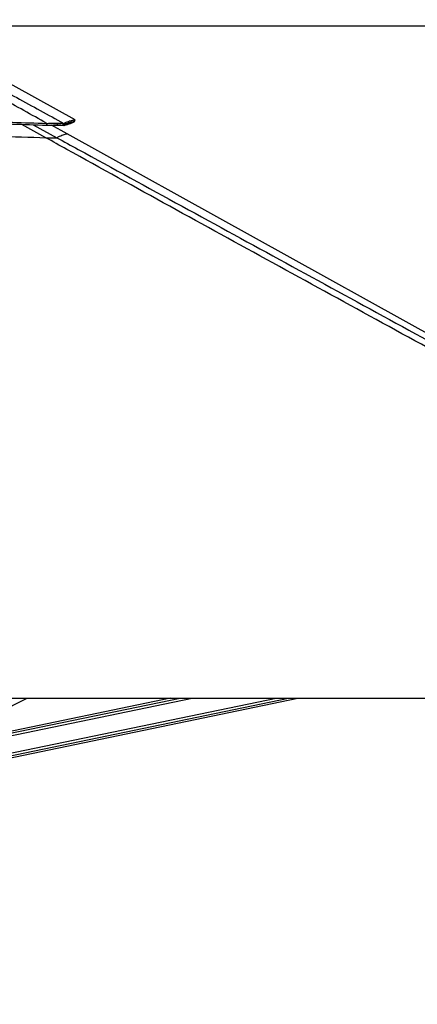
# Model space of a CAD drawing. Header units: millimetres. Extents: x 20 to 19305, y 40 to 15632.
# Tile 13 of 114: x 4486 to 5284, y 5996 to 7972. Entities that reach past the tile are written whole.
import ezdxf

# ---------------------------------------------------------------- set-up
doc = ezdxf.new("R2010")
doc.units = ezdxf.units.MM
doc.layers.add('COMPONENT_GEOMETRY', color=7, linetype='Continuous')
doc.styles.add('SLDTEXTSTYLE1', font='TXT', dxfattribs={"width": 0.75})
doc.dimstyles.new('SLDDIMSTYLE0', dxfattribs={"dimtxt": 150, "dimasz": 6.604, "dimexe": 0, "dimexo": 0.0625, "dimgap": 37.5, "dimtad": 0, "dimtih": 1, "dimtoh": 1, "dimdec": 0, "dimlfac": 0.5, "dimrnd": 1e-09, "dimzin": 12, "dimdsep": 46, "dimtxsty": 'SLDTEXTSTYLE1', "dimsah": 1, "dimcen": 0.09, "dimadec": 0, "dimazin": 3, "dimtfac": 1, "dimtdec": 0, "dimtofl": 0, "dimtmove": 0, "dimatfit": 3, "dimfxl": 1, "dimfrac": 2, "dimtolj": 1, "dimtzin": 12, "dimarcsym": 0})

# ---------------------------------------------------------------- blocks, each defined once
blk = doc.blocks.new('_D_3')
at = {"layer": 'COMPONENT_GEOMETRY', "color": 7, "ltscale": 2}
for p, q in [((6638.5, 7959.5), (957.9, 7959.5)), ((964.3, 7959.5), (964.3, 4965.9)), ((964.3, 1734.2), (964.3, 4727.8)), ((5843.4, 1734.2), (957.9, 1734.2))]:
    blk.add_line(p, q, dxfattribs=at)
for points in [[(964.3, 7959.5), (963.3, 7952.9), (965.3, 7952.9)], [(964.3, 1734.2), (965.3, 1740.8), (963.3, 1740.8)]]:
    blk.add_solid(points, dxfattribs=at)
at = {"layer": 'COMPONENT_GEOMETRY', "color": 7, "ltscale": 2, "insert": (742.6, 4921.1), "char_height": 150, "attachment_point": 1, "style": 'SLDTEXTSTYLE1'}
blk.add_mtext('3113', dxfattribs=at)

msp = doc.modelspace()

# ---------------------------------------------------------------- linework, layer by layer
at = {"color": 7, "linetype": 'Continuous', "lineweight": 25, "ltscale": 2}
for p, q in [((4597.52, 7771.26), (4248.94, 7964.89)), ((4540.42, 7760.67), (4540.66, 7764.27)), ((4581.88, 7743.35), (4550.12, 7760.99)), ((4561.79, 7761.18), (4562.81, 7764.9)), ((4561.79, 7761.18), (4561.9, 7761.18)), ((4561.9, 7761.18), (4562.92, 7764.9)), ((4562.81, 7764.9), (4562.92, 7764.9)), ((4573.05, 7760.67), (4574.78, 7764.27)), ((4554.65, 7735.07), (4554.72, 7735.07)), ((6374.84, 6747.45), (4581.88, 7743.35)), ((4051.92, 6611), (6591.82, 6611)), ((4164.57, 6440.9), (4501.56, 6611)), ((4202.69, 6436.03), (5044.8, 6611)), ((4789.19, 6611), (4300.33, 6509.43))]:
    msp.add_line(p, q, dxfattribs=at)
at = {"color": 8, "linetype": 'Continuous', "lineweight": 25, "ltscale": 2}
for p, q in [((4538.7, 7735.48), (4490.56, 7762.32)), ((4513.32, 7761.57), (4560.95, 7735.48)), ((4574.79, 7759.72), (4573.12, 7760.64)), ((4200.9, 6444.69), (5001.32, 6611)), ((4201.9, 6439.86), (5025.54, 6611)), ((4270.05, 6494.14), (4832.47, 6611)), ((4286.97, 6502.68), (4808.28, 6611))]:
    msp.add_line(p, q, dxfattribs=at)
at = {"color": 7, "linetype": 'Continuous', "lineweight": 25, "ltscale": 2, "flags": 128}
msp.add_lwpolyline([(4595.68, 7767.45), (4596.65, 7769.21), (4597.62, 7770.96)], dxfattribs=at)
at = {"color": 7, "linetype": 'Continuous', "lineweight": 25, "ltscale": 2}
for points, knots in [([(4540.66, 7764.27), (4510.03, 7781.45), (4448.75, 7815.82), (4372.84, 7859.03), (4312.78, 7893.8), (4273.25, 7917.08), (4239.23, 7937.55), (4210.63, 7955.12), (4192.52, 7966.65), (4183.47, 7972.42)], [0, 0, 0, 0, 0.2498244, 0.4996596, 0.6246518, 0.7496414, 0.8331026, 0.9165658, 1, 1, 1, 1]), ([(4188.68, 7972.42), (4200.14, 7966.68), (4223.07, 7955.2), (4256.16, 7937.7), (4294.23, 7917.28), (4337.22, 7894.03), (4401.1, 7859.23), (4480.32, 7815.94), (4543.3, 7781.49), (4574.78, 7764.27)], [0, 0, 0, 0, 0.0830759, 0.1661805, 0.249283, 0.3742529, 0.4992254, 0.7496044, 1, 1, 1, 1]), ([(3559.68, 7763.32), (3570.39, 7763.58), (3591.09, 7764.09), (3621.28, 7764.81), (3649.89, 7765.48), (3677.34, 7766.09), (3703.92, 7766.66), (3729.76, 7767.19), (3761.75, 7767.82), (3799.64, 7768.51), (3843.28, 7769.22), (3890.43, 7769.89), (3941.13, 7770.49), (3995.4, 7770.97), (4048.57, 7771.27), (4109.54, 7771.42), (4178.1, 7771.31), (4254.04, 7770.77), (4328.29, 7769.81), (4400.82, 7768.42), (4471.41, 7766.64), (4517.82, 7765.05), (4540.66, 7764.27)], [0, 0, 0, 0, 0.032848, 0.0634837, 0.0925205, 0.1204906, 0.147532, 0.1738828, 0.199574, 0.2453768, 0.2897483, 0.3329773, 0.3894376, 0.4446269, 0.4987034, 0.5518212, 0.6308141, 0.7081334, 0.7838893, 0.8578773, 0.9300475, 1, 1, 1, 1]), ([(3559.92, 7759.72), (3570.63, 7759.99), (3591.33, 7760.51), (3621.5, 7761.24), (3650.1, 7761.91), (3677.54, 7762.53), (3704.11, 7763.11), (3729.94, 7763.64), (3761.91, 7764.28), (3799.78, 7764.98), (3843.4, 7765.7), (3890.52, 7766.38), (3941.2, 7766.98), (3995.43, 7767.47), (4048.57, 7767.78), (4109.5, 7767.93), (4178.02, 7767.8), (4253.92, 7767.25), (4328.13, 7766.28), (4400.62, 7764.87), (4471.19, 7763.07), (4517.58, 7761.46), (4540.42, 7760.67)], [0, 0, 0, 0, 0.03285262, 0.06349202, 0.09253161, 0.12050397, 0.14754696, 0.17389888, 0.19959085, 0.24539382, 0.28976432, 0.33299158, 0.38944821, 0.44463294, 0.4987044, 0.55181707, 0.63080296, 0.70811712, 0.78387081, 0.85786048, 0.93003674, 1, 1, 1, 1]), ([(4573.05, 7760.67), (4574.57, 7761.46), (4577.64, 7763.07), (4582.24, 7764.87), (4586.56, 7766.28), (4590.32, 7767.26), (4593.25, 7767.81), (4594.99, 7767.94), (4595.41, 7767.81), (4595.58, 7767.76)], [0, 0, 0, 0, 0.1401643, 0.2847641, 0.432999, 0.58477, 0.7396693, 0.8979199, 1, 1, 1, 1]), ([(4574.78, 7764.27), (4576.31, 7765.05), (4579.41, 7766.65), (4584.07, 7768.42), (4588.42, 7769.82), (4592.22, 7770.77), (4595.17, 7771.31), (4596.93, 7771.44), (4597.35, 7771.31), (4597.52, 7771.25)], [0, 0, 0, 0, 0.1401425, 0.2847301, 0.4329613, 0.5847364, 0.7396458, 0.8979102, 1, 1, 1, 1]), ([(4595.67, 7767.43), (4595.52, 7767.28), (4595.23, 7766.97), (4593.95, 7766.27), (4592.17, 7765.47), (4590, 7764.61), (4587.58, 7763.73), (4585.06, 7762.87), (4582.6, 7762.07), (4580.32, 7761.35), (4577.74, 7760.57), (4575.8, 7760.01), (4574.79, 7759.72)], [0, 0, 0, 0, 0.12705322, 0.25713444, 0.39125538, 0.49286698, 0.59805491, 0.7079415, 0.7754979, 0.84584994, 0.92003042, 1, 1, 1, 1]), ([(4540.42, 7760.67), (4541.73, 7760.72), (4544.31, 7760.82), (4548.01, 7760.94), (4552.27, 7761.05), (4557.05, 7761.15), (4560.2, 7761.17), (4561.79, 7761.18)], [0, 0, 0, 0, 0.1661031, 0.3261527, 0.480895, 0.7375236, 1, 1, 1, 1]), ([(4540.66, 7764.27), (4542.02, 7764.33), (4544.68, 7764.45), (4548.5, 7764.6), (4552.91, 7764.75), (4557.87, 7764.88), (4561.15, 7764.9), (4562.81, 7764.9)], [0, 0, 0, 0, 0.1652591, 0.3248597, 0.4794964, 0.7365719, 1, 1, 1, 1]), ([(4574.79, 7759.72), (4573.68, 7759.88), (4571.98, 7760.12), (4568.06, 7760.18), (4564.4, 7760.11), (4560.03, 7759.9), (4556.16, 7759.65), (4553.68, 7759.44), (4553.02, 7759.38)], [0, 0, 0, 0, 0.3001216, 0.4606933, 0.6171201, 0.7787501, 0.9413275, 1, 1, 1, 1]), ([(4561.9, 7761.18), (4562.86, 7761.17), (4564.78, 7761.17), (4567.2, 7761.12), (4569.5, 7761.03), (4571.58, 7760.89), (4572.55, 7760.75), (4573.05, 7760.67)], [0, 0, 0, 0, 0.17375673, 0.34555923, 0.51711454, 0.75211801, 1, 1, 1, 1]), ([(4562.92, 7764.9), (4563.93, 7764.9), (4565.94, 7764.89), (4568.49, 7764.83), (4570.93, 7764.72), (4573.16, 7764.54), (4574.23, 7764.36), (4574.78, 7764.27)], [0, 0, 0, 0, 0.1744124, 0.3467131, 0.5184953, 0.7532276, 1, 1, 1, 1]), ([(3561.63, 7734.53), (3587.95, 7735.25), (3640.58, 7736.67), (3722.99, 7738.68), (3808.84, 7740.49), (3898.12, 7741.97), (3987.44, 7742.98), (4076.77, 7743.46), (4166.09, 7743.36), (4255.36, 7742.64), (4347.22, 7741.19), (4441.66, 7738.97), (4506.35, 7736.65), (4538.7, 7735.48)], [0, 0, 0, 0, 0.0809738, 0.1619634, 0.2532731, 0.3445831, 0.4358934, 0.5272036, 0.6185136, 0.7098231, 0.8011318, 0.9005603, 1, 1, 1, 1]), ([(6591.82, 6611), (6385.14, 6723.82), (5990.82, 6939.09), (5458.3, 7230.1), (5063.47, 7446.27), (4787.38, 7597.96), (4635.48, 7681.74), (4552.76, 7727.68), (4538.7, 7735.48)], [0, 0, 0, 0, 0.3015454, 0.5753359, 0.7773277, 0.8783239, 0.9793204, 1, 1, 1, 1]), ([(4538.7, 7735.48), (4540.51, 7735.41), (4544.2, 7735.28), (4549.85, 7735.11), (4552.99, 7735.09), (4554.65, 7735.07)], [0, 0, 0, 0, 0.3130288, 0.6369897, 1, 1, 1, 1]), ([(4554.72, 7735.07), (4556.07, 7735.09), (4558.31, 7735.11), (4559.96, 7735.24), (4560.7, 7735.36), (4560.89, 7735.45), (4560.95, 7735.48)], [0, 0, 0, 0, 0.3664397, 0.605723, 0.8517133, 1, 1, 1, 1])]:
    msp.add_open_spline(points, degree=3, knots=knots, dxfattribs=at)
at = {"color": 8, "linetype": 'Continuous', "lineweight": 25, "ltscale": 2}
for points, knots in [([(4560.95, 7735.48), (4562.68, 7736.5), (4566.13, 7738.54), (4571.26, 7740.72), (4575.81, 7742.31), (4579.32, 7743.2), (4581.43, 7743.51), (4581.71, 7743.29), (4581.81, 7743.22)], [0, 0, 0, 0, 0.17234104, 0.34469505, 0.52763217, 0.71057092, 0.8935111, 1, 1, 1, 1]), ([(4560.95, 7735.48), (4575.21, 7727.68), (4659.11, 7681.75), (4812.29, 7597.97), (5089.88, 7446.27), (5297.83, 7332.74), (5436.47, 7257.06)], [0, 0, 0, 0, 0.0486818, 0.2865096, 0.5243388, 1, 1, 1, 1])]:
    msp.add_open_spline(points, degree=3, knots=knots, dxfattribs=at)

# ---------------------------------------------------------------- dimensions: what is measured, and where the dimension line sits
at = {"layer": 'COMPONENT_GEOMETRY', "color": 7, "ltscale": 2}
dim = msp.add_linear_dim(base=(964.27, 7959.49), p1=(5845.95, 1734.2), p2=(6641.06, 7959.49), angle=90, dimstyle='SLDDIMSTYLE0', dxfattribs=at)
dim.commit()
dim.dimension.update_dxf_attribs({"geometry": '_D_3', "text_midpoint": (964.27, 4846.84), "dimtype": 160})

doc.saveas('drawing.dxf')
